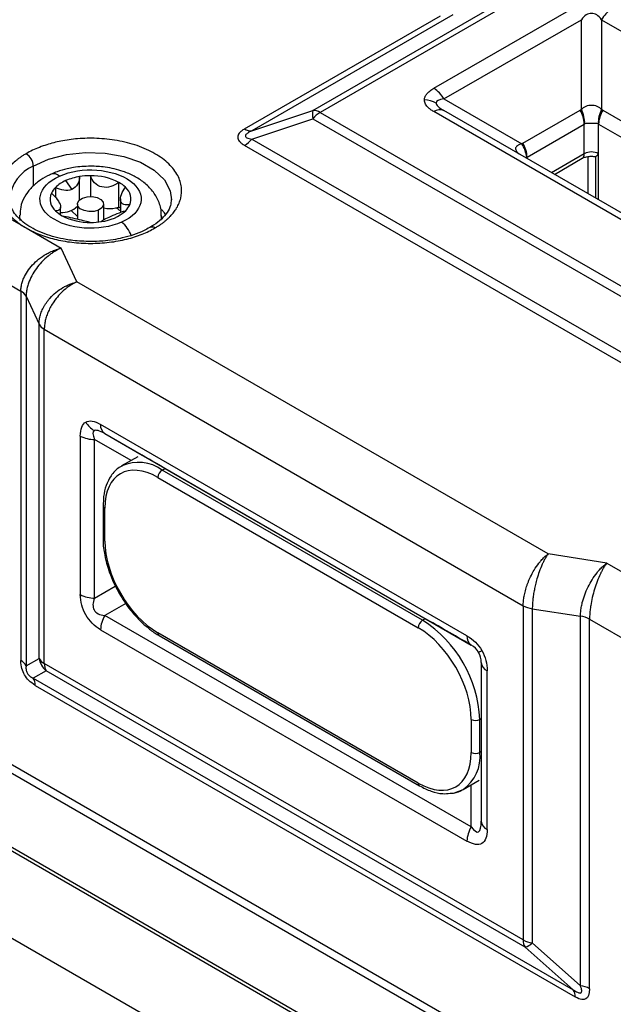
# Model space of a CAD drawing. Header units: millimetres. Extents: x 16 to 683, y 16 to 524.
# Tile 35 of 38: x 569 to 596, y 457 to 501. Entities that reach past the tile are written whole.
import ezdxf

# ---------------------------------------------------------------- set-up
doc = ezdxf.new("R2010")
doc.units = ezdxf.units.MM
doc.header["$LTSCALE"] = 2.5

msp = doc.modelspace()

# ---------------------------------------------------------------- linework, layer by layer
for p, q in [((582.101803, 496.858337), (595.107457, 504.366342)), ((595.42887, 504.280245), (582.423215, 496.772241)), ((587.533596, 497.85369), (593.70471, 501.416198)), ((579.036849, 496.02987), (587.826288, 501.103906)), ((588.389554, 501.157429), (579.358261, 495.943774)), ((587.988142, 497.373869), (594.159256, 500.936377)), ((594.159256, 496.90368), (594.159256, 500.936377)), ((595.068346, 500.936377), (595.068346, 496.90368)), ((595.068346, 500.936377), (611.52465, 491.436355)), ((553.794455, 500.483006), (569.222239, 491.576735)), ((552.508806, 498.256197), (568.986949, 488.743567)), ((587.988142, 497.373869), (591.480655, 495.357356)), ((579.358261, 495.943774), (582.101803, 496.858337)), ((604.444445, 487.34904), (587.988142, 496.849062)), ((591.532813, 495.390916), (594.10411, 496.875294)), ((595.123492, 496.875294), (607.979979, 489.453402)), ((579.358261, 495.572679), (582.101803, 496.487243)), ((582.101803, 496.487243), (603.613342, 484.068895)), ((582.423215, 496.772241), (603.934754, 484.353893)), ((603.9899, 487.304054), (587.533596, 496.804076)), ((591.721091, 494.757333), (594.292389, 496.241711)), ((594.292389, 494.916104), (594.292389, 496.241711)), ((594.935213, 496.241711), (607.7917, 488.819819)), ((594.935213, 494.916104), (594.935213, 496.241711)), ((579.358261, 495.572679), (603.613342, 481.570519)), ((603.29193, 481.285521), (579.036849, 495.287681)), ((591.721091, 494.694076), (591.721091, 494.757333)), ((594.292389, 494.916104), (592.814437, 494.062901)), ((592.947607, 493.986023), (594.198231, 494.707993)), ((594.453095, 494.787415), (594.453095, 493.116924)), ((594.80208, 494.788199), (594.80208, 492.915459)), ((594.935213, 492.838603), (594.935213, 494.916104)), ((569.543652, 494.359884), (569.543652, 493.456345)), ((571.62639, 492.844699), (571.62639, 493.886517)), ((572.106995, 493.92511), (572.106995, 492.993907)), ((570.536395, 493.396332), (570.536395, 492.95422)), ((570.997591, 493.703526), (571.27693, 493.310944)), ((573.387351, 492.5118), (573.387351, 493.625265)), ((573.456912, 492.880073), (573.456912, 492.276427)), ((570.772986, 492.167317), (570.772986, 492.518552)), ((571.52404, 492.652813), (571.52404, 491.979479)), ((572.705858, 491.948846), (572.705858, 492.652813)), ((568.955363, 491.916439), (568.933277, 492.150788)), ((571.244317, 492.369054), (571.52404, 492.096231)), ((572.47809, 491.84704), (572.47809, 492.383707)), ((575.296621, 492.115604), (575.278366, 491.935936)), ((575.296767, 491.977848), (575.296767, 492.133196)), ((569.222239, 491.576735), (570.789331, 490.672073)), ((571.495201, 489.151299), (570.789331, 490.672073)), ((592.662252, 476.93182), (571.495201, 489.151299)), ((568.986949, 488.743567), (568.986949, 472.141047)), ((569.222239, 488.508303), (569.802018, 487.259189)), ((569.222239, 488.508303), (569.222239, 471.905782)), ((569.802018, 472.240739), (569.802018, 487.259189)), ((570.037308, 487.023924), (591.548847, 474.605577)), ((570.037308, 472.005474), (570.037308, 487.023924)), ((589.021229, 473.254513), (572.564926, 482.754535)), ((571.655835, 482.229558), (571.655835, 475.103383)), ((572.753205, 482.338334), (589.209508, 472.838312)), ((572.753205, 482.338334), (574.429772, 481.370315)), ((572.298659, 474.949671), (572.298659, 482.075845)), ((573.937992, 481.129325), (572.298659, 482.075845)), ((574.236828, 481.301839), (573.511037, 480.882848)), ((575.329071, 480.702819), (575.457636, 480.777038)), ((587.028474, 473.948898), (575.329071, 480.702819)), ((575.457636, 480.777038), (587.157039, 474.023116)), ((575.136223, 480.368798), (586.835626, 473.614876)), ((572.677893, 479.10663), (572.677893, 477.62201)), ((572.677988, 479.10247), (572.677893, 479.10663)), ((572.757773, 477.510682), (572.757773, 478.995302)), ((595.296595, 476.52433), (592.662252, 476.93182)), ((611.005822, 442.959604), (552.508806, 476.729212)), ((595.296595, 476.52433), (596.863686, 475.619668)), ((552.508806, 476.358057), (611.005822, 442.588449)), ((572.298659, 474.949671), (573.228205, 475.486373)), ((573.699974, 474.709022), (572.753205, 474.162375)), ((591.548847, 474.605577), (591.548847, 459.587127)), ((591.956382, 474.469747), (594.120145, 474.135048)), ((591.956382, 474.469747), (591.956382, 459.451297)), ((589.209508, 464.662353), (572.753205, 474.162375)), ((587.157039, 474.023116), (587.028474, 473.948898)), ((594.120145, 457.532528), (594.120145, 474.135048)), ((594.527679, 457.396698), (594.527679, 473.999218)), ((594.527679, 473.999218), (599.3893, 471.192664)), ((572.564926, 473.528792), (589.021229, 464.02877)), ((586.835626, 466.637164), (575.136223, 473.391085)), ((611.005822, 439.248054), (552.508806, 473.017663)), ((575.192718, 473.266219), (586.892121, 466.512297)), ((552.602964, 472.809551), (611.09998, 439.039943)), ((589.209508, 472.838155), (589.209508, 472.838312)), ((569.222239, 471.905782), (569.802018, 472.240739)), ((589.664054, 472.051016), (589.664054, 464.924842)), ((570.12343, 471.684037), (569.543652, 471.34908)), ((591.548847, 459.587127), (570.037308, 472.005474)), ((591.634969, 459.265689), (570.12343, 471.684037)), ((589.93032, 464.553747), (589.93032, 471.679922)), ((569.543652, 471.34908), (593.798732, 457.34692)), ((569.629774, 471.027642), (593.884855, 457.025482)), ((589.214077, 469.49528), (589.214077, 468.01066)), ((589.599771, 469.49528), (589.664054, 469.532389)), ((589.599771, 468.01066), (589.599771, 469.49528)), ((589.664054, 468.04777), (589.599771, 468.01066)), ((602.649105, 439.990123), (555.080104, 467.451123)), ((588.846508, 466.34577), (589.572299, 466.764761)), ((589.209508, 464.662353), (589.209508, 466.555326)), ((593.798732, 457.34692), (591.634969, 459.265689)), ((591.956382, 459.451297), (594.120145, 457.532528))]:
    msp.add_line(p, q)
at = {"flags": 128}
for points in [[(569.543652, 494.359884), (570.23372, 494.671986), (571.03312, 494.879683), (571.895391, 494.970904), (572.770422, 494.940349), (573.607359, 494.789792), (574.357563, 494.527984), (574.977434, 494.17014), (575.430948, 493.737056), (575.691749, 493.253903), (575.750885, 492.843317)], [(572.47809, 492.383707), (572.272057, 492.323967), (572.042106, 492.31429), (571.823245, 492.356151), (571.648792, 492.443176), (571.545308, 492.562116), (571.528547, 492.694864), (571.60106, 492.82121), (571.751808, 492.92192)], [(571.751808, 492.92192), (571.95784, 492.98166), (572.187792, 492.991336), (572.406653, 492.949475), (572.581105, 492.86245), (572.68459, 492.74351), (572.701351, 492.610762), (572.628838, 492.484416), (572.47809, 492.383707)], [(573.456912, 492.47023), (573.430086, 492.486807), (573.387351, 492.5118)], [(575.486414, 492.177432), (575.430948, 492.252437), (575.301379, 492.402344)], [(589.68673, 472.589039), (589.653696, 472.569962), (589.624659, 472.553194), (589.599794, 472.538832), (589.579245, 472.526964), (589.563136, 472.517658), (589.55156, 472.510969), (589.544587, 472.506938), (589.542258, 472.505588)], [(588.323395, 466.182272), (588.45701, 466.20153), (588.846508, 466.34577)]]:
    msp.add_lwpolyline(points, dxfattribs=at)
for centre, radius, start, end in [((596.216989, 500.303453), 1.311477, 121.9546716, 151.1443911), ((586.8395, 496.740945), 1.311477, 28.8556089, 58.0453284), ((587.118245, 496.274856), 1.054047, 60.5457731, 90.3565613), ((582.826976, 496.67279), 0.748535, 165.6478625, 194.3521375), ((582.12475, 496.301014), 0.557796, 57.6507184, 92.3577621), ((587.799881, 496.432382), 0.457235, 65.6860478, 125.6181727), ((592.981511, 496.196931), 1.311642, 1.9564986, 31.1437278), ((592.943143, 496.277401), 1.367901, 358.8531723, 27.2477639), ((596.284459, 496.277401), 1.367901, 152.7522361, 181.1468277), ((596.246091, 496.196931), 1.311642, 148.8562722, 178.0435014), ((583.034546, 495.759061), 1.183326, 121.1058994, 142.0212651), ((579.335314, 496.501098), 0.557796, 237.6507184, 272.3577621), ((578.425517, 496.300861), 1.183326, 301.1058994, 322.0212651), ((590.453785, 494.636518), 1.254619, 4.9601477, 35.0679466), ((590.410214, 494.712552), 1.311642, 1.9564986, 31.1437278), ((568.845826, 494.32813), 0.698548, 2.6054785, 57.3945217), ((594.069661, 494.891519), 0.224081, 305.0133329, 6.2988475), ((594.613801, 494.295781), 0.698646, 62.6096722, 117.3903278), ((570.244705, 492.729571), 1.774655, 113.2682698, 174.2394423), ((570.45781, 493.637539), 0.377299, 46.3478163, 106.8950012), ((572.009025, 491.399856), 2.515928, 98.7477702, 113.7040336), ((572.112406, 490.845893), 3.079222, 90.1006762, 99.081376), ((572.16432, 491.286376), 2.639356, 62.3944353, 91.244524), ((571.155978, 492.767062), 0.883099, 134.5555664, 155.2514774), ((571.600698, 492.298275), 1.529206, 113.228095, 134.1056941), ((572.705648, 492.393663), 1.407679, 45.8842174, 61.0350795), ((573.240536, 492.879108), 0.688366, 337.3712816, 49.723483), ((570.989362, 492.871905), 0.688366, 157.3712816, 229.723483), ((570.809825, 493.319283), 1.04672, 267.9830379, 313.026416), ((572.969201, 493.998186), 1.545251, 260.1877158, 280.4600053), ((573.003672, 493.800873), 1.344961, 280.5419295, 286.5750445), ((572.575005, 491.185407), 1.458647, 52.7994557, 62.4465319), ((573.07392, 492.983951), 0.883099, 314.5555664, 335.2514774), ((571.52425, 493.357349), 1.407679, 225.8842174, 241.0350795), ((572.065578, 494.464636), 2.639356, 242.3944353, 271.244524), ((572.369519, 493.841769), 1.991071, 276.7489299, 311.6792851), ((572.117492, 494.905119), 3.079222, 270.1006762, 279.081376), ((572.567852, 490.69756), 1.482234, 21.5622156, 50.4510018), ((574.876225, 491.404884), 0.21635, 52.5909865, 117.5282488), ((568.728124, 488.249424), 0.557825, 27.651121, 62.3550875), ((570.296133, 487.518068), 0.557825, 207.6511209, 242.3550875), ((572.815606, 483.378816), 1.054148, 209.643512, 239.4515506), ((573.020071, 482.709744), 0.457344, 174.379621, 234.3019615), ((572.272468, 483.387313), 1.31173, 241.9597609, 271.1440967), ((574.262423, 479.211847), 1.83323, 54.4199223, 113.8778218), ((575.554919, 480.349745), 0.419129, 122.6054783, 177.3945215), ((572.815499, 479.12156), 0.138829, 187.9036669, 245.430094), ((572.814382, 477.635621), 0.137165, 185.6947993, 245.6253417), ((572.272468, 476.261139), 1.31173, 241.9597609, 271.1440967), ((592.120637, 475.64185), 1.183556, 241.1111612, 262.022666), ((573.875803, 473.484011), 1.311642, 148.8562722, 178.0435014), ((587.254322, 473.595823), 0.419129, 122.6054783, 177.3945215), ((584.017167, 469.24124), 5.588381, 2.6054785, 57.3945217), ((593.955889, 472.962946), 1.183556, 61.1111612, 82.022666), ((575.26986, 473.376335), 0.134449, 173.7011524, 234.9866672), ((589.476374, 473.209723), 0.457344, 174.379621, 234.3019615), ((568.728124, 471.646903), 0.557825, 27.6511422, 62.3550847), ((570.296133, 472.499618), 0.557825, 207.651121, 242.3550875), ((570.719832, 472.399504), 0.931445, 189.8140227, 230.1859774), ((590.119015, 472.096386), 0.457218, 185.6947993, 245.6253417), ((570.594785, 471.982582), 0.557947, 177.6485238, 212.3492041), ((569.072296, 471.050535), 0.557947, 357.6485238, 32.3492041), ((589.406924, 469.867474), 0.419188, 242.6096722, 297.3903278), ((587.817946, 467.813981), 1.792647, 305.0133329, 6.2988475), ((589.406924, 468.382854), 0.419188, 242.6096722, 297.3903278), ((586.972179, 466.623728), 0.137212, 174.3806447, 234.2902139), ((590.332107, 463.983989), 1.311642, 148.8562722, 178.0435014), ((590.119015, 464.970211), 0.457218, 185.6947993, 245.6253417), ((592.106325, 459.564235), 0.557947, 177.6485238, 212.3492041), ((592.120637, 460.623399), 1.183556, 241.1111612, 262.022666), ((591.432798, 459.986878), 0.748991, 285.6597784, 314.3509734), ((593.955889, 456.360425), 1.183556, 61.1111612, 82.022666), ((593.327377, 457.048375), 0.557947, 357.6485266, 32.3491829)]:
    msp.add_arc(centre, radius, start, end)
for centre, start_param, end_param in [((578.028933, 479.292177), 2.356235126, 2.998467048), ((589.728336, 472.538256), 1.714003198, 2.356235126)]:
    msp.add_ellipse(centre, major_axis=(3.636364, -2.099569), ratio=0.000070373, start_param=start_param, end_param=end_param)
for points in [[(594.613801, 501.220548), (594.454662, 501.220548), (594.297174, 501.122162), (594.159256, 500.936377)], [(595.068346, 500.936377), (594.930428, 501.122162), (594.77294, 501.220548), (594.613801, 501.220548)], [(587.988142, 497.373869), (587.758277, 497.347338), (587.63655, 497.284535), (587.63655, 497.192666)], [(587.63655, 497.192666), (587.63655, 497.100797), (587.758277, 496.981768), (587.988142, 496.849062)], [(594.310771, 496.250023), (594.304484, 496.247926), (594.298353, 496.245154), (594.292389, 496.241711)], [(594.935213, 496.241711), (594.929249, 496.245154), (594.923118, 496.247926), (594.916831, 496.250023)], [(591.721091, 494.757333), (591.715127, 494.753889), (591.709329, 494.749775), (591.703705, 494.744996)], [(571.655835, 482.229558), (571.655835, 482.547818), (571.740373, 482.765583), (571.899425, 482.857432)], [(571.899425, 482.857432), (572.058477, 482.94928), (572.289319, 482.913639), (572.564926, 482.754535)], [(572.279818, 482.470983), (572.200248, 482.425034), (572.206714, 482.288196), (572.298659, 482.075845)], [(572.753205, 482.338334), (572.52334, 482.47104), (572.359387, 482.516933), (572.279818, 482.470983)], [(575.136223, 480.368798), (573.823521, 481.126605), (572.757773, 480.511162), (572.757773, 478.995302)], [(572.757773, 477.510682), (572.757773, 475.994822), (573.823521, 474.148892), (575.136223, 473.391085)], [(589.214077, 469.49528), (589.214077, 471.01114), (588.148329, 472.857069), (586.835626, 473.614876)], [(589.021229, 473.254513), (589.296836, 473.095409), (589.527678, 472.864526), (589.68673, 472.589039)], [(589.542258, 472.505588), (589.462689, 472.643407), (589.347427, 472.758702), (589.209508, 472.838312)], [(589.664054, 472.051016), (589.664054, 472.210288), (589.621828, 472.36777), (589.542258, 472.505588)], [(589.68673, 472.589039), (589.845782, 472.313553), (589.93032, 471.998182), (589.93032, 471.679922)], [(586.835626, 466.637164), (588.148329, 465.879357), (589.214077, 466.4948), (589.214077, 468.01066)]]:
    msp.add_open_spline(points, degree=3)
for points, knots in [([(587.111686, 497.328883), (587.112511, 497.347255), (587.114163, 497.384031), (587.127603, 497.438939), (587.149076, 497.493472), (587.179337, 497.547642), (587.238493, 497.629324), (587.347358, 497.737064), (587.470036, 497.813887), (587.533596, 497.85369)], [0, 0, 0, 0, 0.092829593, 0.185813, 0.279699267, 0.375216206, 0.473055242, 0.726983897, 1, 1, 1, 1]), ([(587.533596, 496.804076), (587.506926, 496.820002), (587.454469, 496.851327), (587.383591, 496.901049), (587.320355, 496.951728), (587.265202, 497.003607), (587.20808, 497.067683), (587.156415, 497.145054), (587.118622, 497.236557), (587.11399, 497.298214), (587.111686, 497.328883)], [0, 0, 0, 0, 0.111890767, 0.22007215, 0.325020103, 0.427255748, 0.527342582, 0.688762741, 0.845191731, 1, 1, 1, 1]), ([(594.10411, 496.875294), (594.113121, 496.880353), (594.131151, 496.890473), (594.149885, 496.899276), (594.159256, 496.90368)], [0, 0, 0, 0, 0.4998065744, 1, 1, 1, 1]), ([(594.159256, 496.90368), (594.221594, 496.972455), (594.293815, 497.021164), (594.448003, 497.085666), (594.531465, 497.101684), (594.696932, 497.101582), (594.78017, 497.085548), (594.9347, 497.020661), (595.007085, 496.971267), (595.068346, 496.90368)], [0, 0, 0, 0, 0.25, 0.25, 0.5, 0.5, 0.75, 0.75, 1, 1, 1, 1]), ([(595.068346, 496.90368), (595.077717, 496.899276), (595.096451, 496.890473), (595.114481, 496.880353), (595.123492, 496.875294)], [0, 0, 0, 0, 0.500193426, 1, 1, 1, 1]), ([(579.036849, 496.02987), (579.0108, 496.014222), (578.96016, 495.9838), (578.894086, 495.935322), (578.838441, 495.886434), (578.783177, 495.825294), (578.738089, 495.749692), (578.720327, 495.658873), (578.738009, 495.567915), (578.794227, 495.474067), (578.892597, 495.377516), (578.987052, 495.318693), (579.036849, 495.287681)], [0, 0, 0, 0, 0.076975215, 0.149644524, 0.218535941, 0.28426858, 0.394004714, 0.500140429, 0.605961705, 0.716013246, 0.850282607, 1, 1, 1, 1]), ([(579.358261, 495.943774), (579.323089, 495.926799), (579.258131, 495.89545), (579.176016, 495.845933), (579.116019, 495.799327), (579.078668, 495.755043), (579.064421, 495.70968), (579.084569, 495.664993), (579.144128, 495.62635), (579.237422, 495.594281), (579.315245, 495.580369), (579.358261, 495.572679)], [0, 0, 0, 0, 0.135330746, 0.249941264, 0.346066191, 0.4274769, 0.500268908, 0.592055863, 0.699983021, 0.834170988, 1, 1, 1, 1]), ([(594.916831, 496.250023), (594.875987, 496.263643), (594.827734, 496.268413), (594.724714, 496.273461), (594.669222, 496.273728), (594.55891, 496.273732), (594.503269, 496.273462), (594.400477, 496.268461), (594.352385, 496.2639), (594.310771, 496.250023)], [0, 0, 0, 0, 0.25, 0.25, 0.5, 0.5, 0.75, 0.75, 1, 1, 1, 1]), ([(575.007658, 491.576735), (575.052802, 491.603507), (575.142896, 491.656934), (575.26938, 491.741501), (575.388984, 491.829008), (575.501129, 491.919787), (575.60596, 492.013753), (575.728762, 492.136109), (575.860315, 492.289592), (575.992302, 492.483716), (576.097682, 492.691656), (576.200219, 493.000669), (576.227456, 493.422055), (576.059194, 493.950797), (575.660884, 494.471299), (575.037636, 494.933892), (574.236313, 495.293686), (573.33468, 495.523625), (572.418774, 495.620761), (571.688986, 495.605041), (571.153699, 495.545864), (570.79366, 495.485076), (570.457254, 495.408841), (570.133595, 495.316471), (569.814708, 495.203734), (569.503311, 495.070362), (569.316082, 494.967928), (569.222239, 494.916587)], [0, 0, 0, 0, 0.0151263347, 0.0301875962, 0.0452175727, 0.0602502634, 0.0753196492, 0.0904594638, 0.1174947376, 0.1445721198, 0.1748109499, 0.2050856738, 0.2718269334, 0.3442179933, 0.4209346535, 0.5000123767, 0.5790900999, 0.65580676, 0.72819782, 0.7949390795, 0.8251779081, 0.8554526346, 0.8824878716, 0.9095652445, 0.9397447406, 0.9697988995, 1, 1, 1, 1]), ([(591.480655, 495.357356), (591.409079, 495.334845), (591.300661, 495.300747), (591.218853, 495.211609), (591.196247, 495.134076), (591.219274, 495.052565), (591.273329, 494.975753), (591.338859, 494.932878), (591.368527, 494.913467)], [0, 0, 0, 0, 0.290740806, 0.440395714, 0.583157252, 0.726096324, 0.875992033, 1, 1, 1, 1]), ([(591.480655, 495.357356), (591.489154, 495.363269), (591.506146, 495.37509), (591.523926, 495.385642), (591.532813, 495.390916)], [0, 0, 0, 0, 0.5001934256, 1, 1, 1, 1]), ([(569.222239, 494.916587), (569.178683, 494.890773), (569.091649, 494.839193), (568.969065, 494.757572), (568.852613, 494.673), (568.702229, 494.552696), (568.529871, 494.391973), (568.352335, 494.183342), (568.209105, 493.962522), (568.067649, 493.651434), (567.994782, 493.24666), (568.067634, 492.841983), (568.209052, 492.530886), (568.352229, 492.310165), (568.529715, 492.101378), (568.735211, 491.910307), (568.964491, 491.733547), (569.136305, 491.629017), (569.222239, 491.576735)], [0, 0, 0, 0, 0.0291578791, 0.0582638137, 0.0873789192, 0.1165642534, 0.1782918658, 0.2400946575, 0.3043967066, 0.368773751, 0.5000150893, 0.6312564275, 0.6955584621, 0.7599354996, 0.8216631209, 0.8834659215, 0.9417146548, 1, 1, 1, 1]), ([(594.201179, 494.708212), (594.207291, 494.712152), (594.229978, 494.726778), (594.297292, 494.753871), (594.394, 494.780239), (594.500802, 494.797616), (594.577428, 494.799788), (594.613801, 494.800818)], [0, 0, 0, 0, 0.089812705, 0.33333666, 0.54287863, 0.78300966, 1, 1, 1, 1]), ([(594.613801, 494.800818), (594.678979, 494.798818), (594.745079, 494.796789), (594.802728, 494.784367), (594.803532, 494.784194)], [0, 0, 0, 0, 0.986054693, 1, 1, 1, 1]), ([(594.935213, 494.916104), (594.920158, 494.900047), (594.894457, 494.872637), (594.861664, 494.835955), (594.835075, 494.808435), (594.816856, 494.791714), (594.806599, 494.784648), (594.804082, 494.784691), (594.80285, 494.784712)], [0, 0, 0, 0, 0.230501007, 0.393493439, 0.601935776, 0.785710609, 0.895225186, 1, 1, 1, 1]), ([(572.114949, 494.354305), (571.858236, 494.343355), (571.501299, 494.32813), (571.002896, 494.226616), (570.660448, 494.133534), (570.436852, 494.031152), (570.35078, 493.991741)], [0, 0, 0, 0, 0.410412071, 0.570642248, 0.83472134, 1, 1, 1, 1]), ([(570.718251, 493.910531), (571.707785, 494.355538), (573.137, 494.253048), (574.678717, 493.110557), (574.50118, 492.285488), (573.511646, 491.840481)], [0, 0, 0, 0, 0.5, 0.5, 1, 1, 1, 1]), ([(575.281067, 492.106323), (575.286319, 492.15436), (575.31151, 492.384749), (575.187055, 492.78685), (574.918863, 493.25163), (574.536068, 493.62626), (574.084176, 493.916177), (573.627288, 494.111824), (573.185941, 494.238331), (572.6975, 494.332082), (572.334081, 494.345946), (572.114949, 494.354305)], [0, 0, 0, 0, 0.03600948, 0.172702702, 0.302777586, 0.436082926, 0.561876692, 0.682337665, 0.772256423, 0.862676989, 1, 1, 1, 1]), ([(570.35078, 493.991741), (570.295347, 493.968851), (570.08693, 493.882791), (569.76893, 493.67496), (569.410547, 493.360737), (569.134171, 492.97172), (568.959716, 492.560604), (568.952081, 492.27965), (568.948831, 492.16007)], [0, 0, 0, 0, 0.0681802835, 0.256342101, 0.4509394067, 0.6491887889, 0.8506875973, 1, 1, 1, 1]), ([(573.511646, 491.840481), (572.522113, 491.395474), (571.092897, 491.497964), (569.551181, 492.640456), (569.728718, 493.465524), (570.718251, 493.910531)], [0, 0, 0, 0, 0.5, 0.5, 1, 1, 1, 1]), ([(571.62639, 493.886517), (571.620677, 493.76609), (571.589558, 493.6493), (571.472924, 493.445519), (571.386412, 493.360179), (571.27693, 493.310944)], [0, 0, 0, 0, 0.5, 0.5, 1, 1, 1, 1]), ([(573.387351, 493.625265), (573.276502, 493.543714), (573.15364, 493.478269), (572.893526, 493.40007), (572.755927, 493.389676), (572.502369, 493.448386), (572.387205, 493.518012), (572.210847, 493.698302), (572.146573, 493.808196), (572.106995, 493.92511)], [0, 0, 0, 0, 0.25, 0.25, 0.5, 0.5, 0.75, 0.75, 1, 1, 1, 1]), ([(571.27693, 493.310944), (571.167459, 493.261713), (571.04147, 493.251294), (570.786804, 493.28807), (570.658747, 493.333481), (570.536395, 493.396332)], [0, 0, 0, 0, 0.5, 0.5, 1, 1, 1, 1]), ([(573.875909, 492.614253), (573.770772, 492.604691), (573.679015, 492.610778), (573.535485, 492.667112), (573.484908, 492.719436), (573.446729, 492.875381), (573.459744, 492.979054), (573.538256, 493.191955), (573.602665, 493.301805), (573.685549, 493.404285)], [0, 0, 0, 0, 0.25, 0.25, 0.5, 0.5, 0.75, 0.75, 1, 1, 1, 1]), ([(572.114949, 490.96842), (571.849171, 490.977176), (571.476176, 490.989465), (570.94745, 491.069459), (570.519055, 491.162227), (570.051694, 491.309758), (569.619407, 491.496877), (569.23777, 491.720332), (568.924632, 491.970752), (568.686773, 492.239374), (568.537175, 492.522117), (568.467076, 492.739127), (568.487908, 492.868571), (568.493114, 492.900919)], [0, 0, 0, 0, 0.133205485, 0.1869419, 0.274828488, 0.363951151, 0.457307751, 0.552325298, 0.648527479, 0.746516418, 0.84879774, 0.962214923, 1, 1, 1, 1]), ([(570.353988, 493.136759), (570.459125, 493.049497), (570.550882, 492.95295), (570.694413, 492.75818), (570.74499, 492.660773), (570.783169, 492.504128), (570.770154, 492.445589), (570.691642, 492.371037), (570.627233, 492.352262), (570.544349, 492.346728)], [0, 0, 0, 0, 0.25, 0.25, 0.5, 0.5, 0.75, 0.75, 1, 1, 1, 1]), ([(575.736784, 492.850093), (575.732977, 492.762428), (575.724851, 492.575302), (575.572293, 492.279072), (575.312349, 491.977389), (575.040136, 491.748175), (574.830568, 491.635545), (574.771043, 491.603553)], [0, 0, 0, 0, 0.215440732, 0.459868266, 0.688240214, 0.911449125, 1, 1, 1, 1]), ([(570.842547, 492.125748), (570.953396, 492.110474), (571.076258, 492.085459), (571.336372, 492.025222), (571.473971, 491.990534), (571.727528, 491.931124), (571.842693, 491.906631), (572.019051, 491.86469), (572.083325, 491.84587), (572.122903, 491.825902)], [0, 0, 0, 0, 0.25, 0.25, 0.5, 0.5, 0.75, 0.75, 1, 1, 1, 1]), ([(572.603508, 491.864495), (572.609221, 491.888076), (572.64034, 491.914385), (572.756974, 491.979721), (572.843486, 492.019679), (572.952967, 492.068914)], [0, 0, 0, 0, 0.5, 0.5, 1, 1, 1, 1]), ([(572.952967, 492.068914), (573.062439, 492.118144), (573.188428, 492.173762), (573.443094, 492.275419), (573.571151, 492.320672), (573.693502, 492.354681)], [0, 0, 0, 0, 0.5, 0.5, 1, 1, 1, 1]), ([(569.222239, 491.576735), (569.266954, 491.551591), (569.356304, 491.501347), (569.497691, 491.430581), (569.64419, 491.363355), (569.852586, 491.27654), (570.130995, 491.17704), (570.492394, 491.07455), (570.874908, 490.991865), (571.413785, 490.910204), (572.11495, 490.868139), (572.815949, 490.910196), (573.354842, 490.991835), (573.737183, 491.074489), (574.098853, 491.176949), (574.429833, 491.29558), (574.736023, 491.42794), (574.917094, 491.527127), (575.007658, 491.576735)], [0, 0, 0, 0, 0.029157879, 0.058263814, 0.087378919, 0.116564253, 0.178291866, 0.240094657, 0.304396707, 0.368773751, 0.500015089, 0.631256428, 0.695558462, 0.7599355, 0.821663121, 0.883465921, 0.941714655, 1, 1, 1, 1]), ([(574.771043, 491.603553), (574.688775, 491.554942), (574.475151, 491.428715), (574.056717, 491.266849), (573.587177, 491.131481), (573.119248, 491.040856), (572.641615, 490.980856), (572.297193, 490.972723), (572.114949, 490.96842)], [0, 0, 0, 0, 0.123548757, 0.320816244, 0.510854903, 0.654892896, 0.817394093, 1, 1, 1, 1]), ([(568.986949, 488.743567), (568.987623, 488.774513), (568.988974, 488.83655), (568.9999, 488.931606), (569.017376, 489.027933), (569.042055, 489.125317), (569.073761, 489.223344), (569.14032, 489.392238), (569.27235, 489.634447), (569.501744, 489.92364), (569.789614, 490.188669), (570.059599, 490.372398), (570.30852, 490.502607), (570.530109, 490.598729), (570.697339, 490.646044), (570.789331, 490.672073)], [0, 0, 0, 0, 0.038138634, 0.076456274, 0.114976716, 0.153723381, 0.192719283, 0.231986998, 0.35627618, 0.488120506, 0.612252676, 0.751808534, 0.816108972, 0.89884246, 1, 1, 1, 1]), ([(570.789331, 490.672073), (570.753242, 490.655771), (570.683743, 490.624376), (570.583849, 490.571254), (570.492658, 490.517719), (570.410261, 490.46461), (570.336616, 490.413291), (570.271575, 490.364804), (570.12713, 490.25095), (569.919845, 490.058477), (569.669944, 489.755487), (569.470281, 489.43658), (569.340393, 489.142791), (569.267575, 488.897624), (569.22931, 488.697175), (569.224588, 488.57104), (569.222239, 488.508303)], [0, 0, 0, 0, 0.0456386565, 0.0878890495, 0.1267511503, 0.1622250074, 0.1943107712, 0.2230087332, 0.2483193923, 0.3878625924, 0.5120084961, 0.6438402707, 0.7681430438, 0.8463572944, 0.9235810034, 1, 1, 1, 1]), ([(569.802018, 487.259189), (569.802767, 487.292947), (569.804273, 487.36082), (569.816542, 487.46513), (569.836374, 487.571349), (569.864647, 487.679156), (569.901277, 487.787974), (569.94638, 487.897256), (569.99995, 488.006415), (570.061947, 488.114845), (570.132262, 488.221915), (570.210739, 488.326987), (570.342372, 488.483041), (570.55415, 488.68693), (570.808838, 488.865657), (571.042982, 488.991609), (571.251195, 489.083299), (571.408661, 489.127182), (571.495201, 489.151299)], [0, 0, 0, 0, 0.043021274, 0.086497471, 0.130432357, 0.174829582, 0.219692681, 0.265025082, 0.310830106, 0.357110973, 0.403870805, 0.451112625, 0.49883937, 0.622092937, 0.75904588, 0.821672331, 0.901995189, 1, 1, 1, 1]), ([(571.495201, 489.151299), (571.461633, 489.135816), (571.396967, 489.105989), (571.304122, 489.055056), (571.219327, 489.003569), (571.142661, 488.952381), (571.074091, 488.902844), (571.0135, 488.855972), (570.878467, 488.745114), (570.684997, 488.556076), (570.479284, 488.293163), (570.330552, 488.053672), (570.222766, 487.838777), (570.13909, 487.624686), (570.080307, 487.415451), (570.043986, 487.213495), (570.03952, 487.086709), (570.037308, 487.023924)], [0, 0, 0, 0, 0.0442046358, 0.085156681, 0.1228559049, 0.1573021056, 0.1884951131, 0.2164347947, 0.2411210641, 0.3780757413, 0.501357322, 0.5884444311, 0.6739134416, 0.7577830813, 0.8400731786, 0.9208047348, 1, 1, 1, 1]), ([(573.528216, 480.874758), (573.484782, 480.855081), (573.284369, 480.764286), (573.031165, 480.46763), (572.804584, 480.020708), (572.691905, 479.563493), (572.686991, 479.240544), (572.684898, 479.102999)], [0, 0, 0, 0, 0.0757830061, 0.3496790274, 0.5919976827, 0.8262302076, 1, 1, 1, 1]), ([(572.684896, 477.618334), (572.682756, 477.580912), (572.66956, 477.350099), (572.732273, 476.932624), (572.85271, 476.421476), (573.008237, 475.967831), (573.187935, 475.547357), (573.340116, 475.270465), (573.410921, 475.141636)], [0, 0, 0, 0, 0.049679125, 0.306414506, 0.500952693, 0.658328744, 0.841030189, 1, 1, 1, 1]), ([(591.548847, 474.605577), (591.549336, 474.639527), (591.550319, 474.707785), (591.558347, 474.815234), (591.571345, 474.926531), (591.5899, 475.041582), (591.613966, 475.159788), (591.643622, 475.280635), (591.678868, 475.403532), (591.719671, 475.527864), (591.765953, 475.652969), (591.817601, 475.77817), (591.904188, 475.967979), (592.043373, 476.226156), (592.210952, 476.470201), (592.364821, 476.656172), (592.501741, 476.801248), (592.605324, 476.885511), (592.662252, 476.93182)], [0, 0, 0, 0, 0.043021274, 0.086497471, 0.130432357, 0.174829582, 0.219692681, 0.265025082, 0.310830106, 0.357110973, 0.403870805, 0.451112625, 0.49883937, 0.622092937, 0.75904588, 0.821672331, 0.901995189, 1, 1, 1, 1]), ([(592.662252, 476.93182), (592.646004, 476.908632), (592.614704, 476.863961), (592.569789, 476.791718), (592.528753, 476.720767), (592.49163, 476.651978), (592.458408, 476.586696), (592.429038, 476.525908), (592.363624, 476.384044), (592.270043, 476.150604), (592.170344, 475.840449), (592.098413, 475.566825), (592.046328, 475.3272), (592.005852, 475.093905), (591.977348, 474.871168), (591.959657, 474.660857), (591.957466, 474.533041), (591.956382, 474.469747)], [0, 0, 0, 0, 0.0442046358, 0.0851566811, 0.122855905, 0.1573021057, 0.1884951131, 0.2164347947, 0.2411210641, 0.3780757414, 0.501357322, 0.5884444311, 0.6739134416, 0.7577830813, 0.8400731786, 0.9208047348, 1, 1, 1, 1]), ([(594.120145, 474.135048), (594.120586, 474.166166), (594.121471, 474.228549), (594.128615, 474.326401), (594.140027, 474.427196), (594.156131, 474.530889), (594.176815, 474.637019), (594.220241, 474.822926), (594.306514, 475.098903), (594.4561, 475.446718), (594.644221, 475.785375), (594.820174, 476.038083), (594.98293, 476.231972), (595.127556, 476.384741), (595.236607, 476.474793), (595.296595, 476.52433)], [0, 0, 0, 0, 0.038138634, 0.076456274, 0.114976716, 0.153723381, 0.192719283, 0.231986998, 0.35627618, 0.488120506, 0.612252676, 0.751808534, 0.816108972, 0.89884246, 1, 1, 1, 1]), ([(595.296595, 476.52433), (595.278874, 476.499705), (595.244747, 476.452281), (595.195627, 476.376108), (595.150827, 476.301538), (595.110408, 476.229432), (595.074337, 476.161141), (595.042515, 476.097671), (594.971739, 475.950526), (594.869794, 475.71022), (594.747419, 475.349645), (594.649291, 474.984675), (594.585677, 474.660954), (594.549898, 474.398988), (594.531128, 474.189717), (594.528825, 474.062496), (594.527679, 473.999218)], [0, 0, 0, 0, 0.045638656, 0.087889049, 0.12675115, 0.162225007, 0.194310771, 0.223008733, 0.248319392, 0.387862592, 0.512008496, 0.643840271, 0.768143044, 0.846357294, 0.923581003, 1, 1, 1, 1]), ([(572.564926, 473.528792), (572.289609, 473.687728), (572.058092, 473.919448), (571.740759, 474.469084), (571.655835, 474.785458), (571.655835, 475.103383)], [0, 0, 0, 0, 0.5, 0.5, 1, 1, 1, 1]), ([(572.298659, 474.949671), (572.206773, 474.737456), (572.200484, 474.55132), (572.359151, 474.276502), (572.523488, 474.188889), (572.753205, 474.162375)], [0, 0, 0, 0, 0.5, 0.5, 1, 1, 1, 1]), ([(573.410921, 475.141636), (573.551929, 474.916325), (573.749626, 474.600434), (574.088688, 474.187265), (574.389934, 473.866055), (574.765156, 473.547655), (575.036582, 473.345482), (575.182894, 473.273628), (575.192817, 473.268755)], [0, 0, 0, 0, 0.286684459, 0.401938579, 0.590843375, 0.782887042, 0.985274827, 1, 1, 1, 1]), ([(589.154363, 472.86982), (589.163374, 472.864618), (589.181403, 472.854209), (589.200137, 472.843394), (589.209508, 472.837985)], [0, 0, 0, 0, 0.499806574, 1, 1, 1, 1]), ([(569.629774, 471.027642), (569.398439, 471.161189), (569.249124, 471.328178), (569.056912, 471.661098), (568.986949, 471.873911), (568.986949, 472.141047)], [0, 0, 0, 0, 0.5, 0.5, 1, 1, 1, 1]), ([(569.222239, 471.905782), (569.219355, 471.880978), (569.214027, 471.835168), (569.215855, 471.762395), (569.226221, 471.693614), (569.245901, 471.62793), (569.278066, 471.5602), (569.326845, 471.492717), (569.390095, 471.433579), (569.46452, 471.383749), (569.515483, 471.361421), (569.543652, 471.34908)], [0, 0, 0, 0, 0.135330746, 0.249941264, 0.346066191, 0.4274769, 0.500268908, 0.592055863, 0.699983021, 0.834170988, 1, 1, 1, 1]), ([(586.892116, 466.5123), (587.067126, 466.424138), (587.418584, 466.247089), (587.888779, 466.139485), (588.15613, 466.166025), (588.265302, 466.176863)], [0, 0, 0, 0, 0.369810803, 0.742664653, 1, 1, 1, 1]), ([(588.265302, 466.176863), (588.316634, 466.177721), (588.532077, 466.181324), (588.710554, 466.274667), (588.846507, 466.345769)], [0, 0, 0, 0, 0.238263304, 1, 1, 1, 1]), ([(589.93032, 464.553747), (589.93032, 464.235822), (589.845396, 464.017499), (589.528064, 463.834248), (589.296546, 463.869833), (589.021229, 464.02877)], [0, 0, 0, 0, 0.5, 0.5, 1, 1, 1, 1]), ([(589.209508, 464.662353), (589.347338, 464.476687), (589.462925, 464.402703), (589.621592, 464.494329), (589.664054, 464.659583), (589.664054, 464.924842)], [0, 0, 0, 0, 0.5, 0.5, 1, 1, 1, 1]), ([(593.798732, 457.34692), (593.831019, 457.324949), (593.89065, 457.284371), (593.974593, 457.238021), (594.044956, 457.20937), (594.101987, 457.199171), (594.148399, 457.209521), (594.177029, 457.249321), (594.180722, 457.320231), (594.161852, 457.417069), (594.134991, 457.491427), (594.120145, 457.532528)], [0, 0, 0, 0, 0.135330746, 0.249941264, 0.346066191, 0.4274769, 0.500268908, 0.592055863, 0.699983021, 0.834170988, 1, 1, 1, 1]), ([(594.527679, 457.396698), (594.527679, 457.129561), (594.457716, 456.997526), (594.265504, 456.886529), (594.116189, 456.891936), (593.884855, 457.025482)], [0, 0, 0, 0, 0.5, 0.5, 1, 1, 1, 1])]:
    msp.add_open_spline(points, degree=3, knots=knots)

doc.saveas('drawing.dxf')
